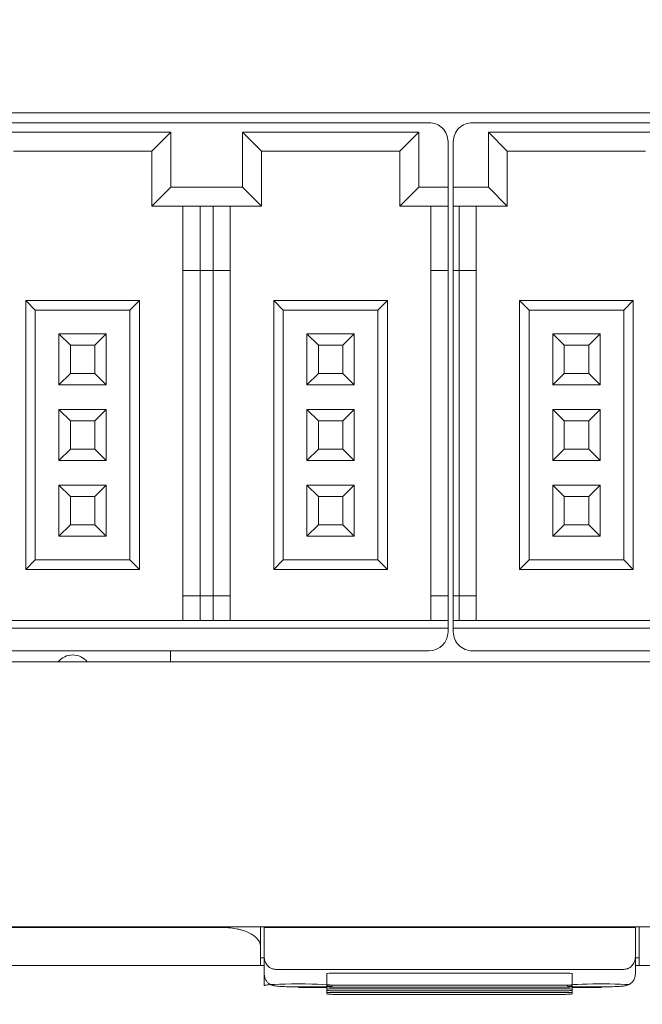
# Model space of a CAD drawing. Header units: millimetres. Extents: x -1114 to 1396, y -630 to 631.
# Tile 184 of 256: x -934 to -917, y 123 to 149. Entities that reach past the tile are written whole.
import ezdxf

# ---------------------------------------------------------------- set-up
doc = ezdxf.new("R2010")
doc.units = ezdxf.units.MM
doc.header["$MEASUREMENT"] = 0

msp = doc.modelspace()

# ---------------------------------------------------------------- linework, layer by layer
at = {"lineweight": 18}
for points, knots in [([(1038.9843, -629.7647), (1038.9843, -629.7647), (-1111.4882, -629.7647), (-1111.4882, -629.7647), (-1111.4882, -629.7647), (-1111.4882, -629.7647), (-1111.4882, 630.7883), (-1111.4882, 630.7883), (-1111.4882, 630.7883), (-1111.4882, 630.7883), (1038.9843, 630.7883), (1038.9843, 630.7883)], [0, 0, 0, 0, 0.3333333, 0.3333333, 0.3333333, 0.3333333, 0.6666667, 0.6666667, 0.6666667, 0.6666667, 1, 1, 1, 1]), ([(-922.4332, 145.8176), (-922.4332, 145.9502), (-922.4859, 146.0774), (-922.5796, 146.1712), (-922.5796, 146.1712), (-922.6734, 146.2649), (-922.8006, 146.3176), (-922.9332, 146.3176)], [0, 0, 0, 0, 0.5, 0.5, 0.5, 0.5, 1, 1, 1, 1]), ([(-921.7932, 146.3176), (-921.9258, 146.3176), (-922.053, 146.2649), (-922.1467, 146.1712), (-922.1467, 146.1712), (-922.2405, 146.0774), (-922.2932, 145.9502), (-922.2932, 145.8176)], [0, 0, 0, 0, 0.5, 0.5, 0.5, 0.5, 1, 1, 1, 1]), ([(-922.2932, 132.8676), (-922.2932, 132.735), (-922.2405, 132.6078), (-922.1467, 132.5141), (-922.1467, 132.5141), (-922.053, 132.4203), (-921.9258, 132.3676), (-921.7932, 132.3676)], [0, 0, 0, 0, 0.5, 0.5, 0.5, 0.5, 1, 1, 1, 1]), ([(-931.9606, 132.0791), (-932.0556, 132.1925), (-932.196, 132.258), (-932.3439, 132.258), (-932.3439, 132.258), (-932.4919, 132.258), (-932.6323, 132.1925), (-932.7273, 132.079)], [0, 0, 0, 0, 0.5, 0.5, 0.5, 0.5, 1, 1, 1, 1]), ([(-928.3861, 125.058), (-931.5812, 125.058), (-934.778, 125.058), (-937.9771, 125.058), (-937.9771, 125.058), (-938.377, 125.058), (-938.7769, 125.058), (-939.1769, 125.058), (-939.1769, 125.058), (-939.5768, 125.058), (-939.9777, 125.058), (-940.3749, 125.058), (-940.3749, 125.058), (-940.7722, 125.058), (-941.1654, 125.058), (-941.5487, 125.058), (-941.5487, 125.058), (-941.9321, 125.058), (-942.304, 125.058), (-942.6645, 125.058), (-942.6645, 125.058), (-943.3855, 125.058), (-944.0694, 125.058), (-944.7744, 125.058), (-944.7744, 125.058), (-945.4793, 125.058), (-946.1976, 125.058), (-946.904, 125.058)], [0, 0, 0, 0, 0.1428571, 0.1428571, 0.1428571, 0.1428571, 0.2857143, 0.2857143, 0.2857143, 0.2857143, 0.4285714, 0.4285714, 0.4285714, 0.4285714, 0.5714286, 0.5714286, 0.5714286, 0.5714286, 0.7142857, 0.7142857, 0.7142857, 0.7142857, 0.8571429, 0.8571429, 0.8571429, 0.8571429, 1, 1, 1, 1]), ([(-927.3861, 124.558), (-927.3861, 124.5893), (-927.392, 124.6201), (-927.4034, 124.6506), (-927.4034, 124.6506), (-927.4092, 124.6658), (-927.4163, 124.6809), (-927.4249, 124.6959), (-927.4249, 124.6959), (-927.4335, 124.7109), (-927.4436, 124.7258), (-927.4552, 124.7406), (-927.4552, 124.7406), (-927.4783, 124.7701), (-927.5069, 124.7983), (-927.5408, 124.8251), (-927.5408, 124.8251), (-927.5577, 124.8385), (-927.576, 124.8516), (-927.5957, 124.8643), (-927.5957, 124.8643), (-927.6154, 124.877), (-927.6366, 124.8894), (-927.6592, 124.9013), (-927.6592, 124.9013), (-927.7044, 124.9253), (-927.7539, 124.9468), (-927.8079, 124.9659), (-927.8079, 124.9659), (-927.8349, 124.9755), (-927.863, 124.9844), (-927.8922, 124.9928), (-927.8922, 124.9928), (-927.9069, 124.9969), (-927.9218, 125.0009), (-927.937, 125.0047), (-927.937, 125.0047), (-927.9523, 125.0086), (-927.9678, 125.0122), (-927.9835, 125.0157), (-927.9835, 125.0157), (-928.0461, 125.0294), (-928.111, 125.0399), (-928.1784, 125.0471), (-928.1784, 125.0471), (-928.212, 125.0507), (-928.2463, 125.0534), (-928.2811, 125.0552), (-928.2811, 125.0552), (-928.316, 125.0571), (-928.351, 125.058), (-928.3861, 125.058)], [0, 0, 0, 0, 0.0769231, 0.0769231, 0.0769231, 0.0769231, 0.1538462, 0.1538462, 0.1538462, 0.1538462, 0.2307692, 0.2307692, 0.2307692, 0.2307692, 0.3076923, 0.3076923, 0.3076923, 0.3076923, 0.3846154, 0.3846154, 0.3846154, 0.3846154, 0.4615385, 0.4615385, 0.4615385, 0.4615385, 0.5384615, 0.5384615, 0.5384615, 0.5384615, 0.6153846, 0.6153846, 0.6153846, 0.6153846, 0.6923077, 0.6923077, 0.6923077, 0.6923077, 0.7692308, 0.7692308, 0.7692308, 0.7692308, 0.8461538, 0.8461538, 0.8461538, 0.8461538, 0.9230769, 0.9230769, 0.9230769, 0.9230769, 1, 1, 1, 1]), ([(-927.3861, 124.5442), (-927.3861, 124.5494), (-927.3861, 124.5546), (-927.3861, 124.5598), (-927.3861, 124.5598), (-927.3861, 124.5895), (-927.3861, 124.6199), (-927.3861, 124.6509), (-927.3861, 124.6509), (-927.3861, 124.6819), (-927.3861, 124.7135), (-927.3861, 124.7455), (-927.3861, 124.7455), (-927.3861, 124.7775), (-927.3861, 124.8099), (-927.3861, 124.8425), (-927.3861, 124.8425), (-927.3861, 124.9078), (-927.3861, 124.9741), (-927.3861, 125.0411), (-927.3861, 125.0411), (-927.3861, 125.0508), (-927.3861, 125.0605), (-927.3861, 125.0702)], [0, 0, 0, 0, 0.1666667, 0.1666667, 0.1666667, 0.1666667, 0.3333333, 0.3333333, 0.3333333, 0.3333333, 0.5, 0.5, 0.5, 0.5, 0.6666667, 0.6666667, 0.6666667, 0.6666667, 0.8333333, 0.8333333, 0.8333333, 0.8333333, 1, 1, 1, 1]), ([(-917.3861, 125.0879), (-917.3861, 125.0719), (-917.3861, 125.056), (-917.3861, 125.0402), (-917.3861, 125.0402), (-917.3861, 124.9731), (-917.3861, 124.9067), (-917.3861, 124.8415), (-917.3861, 124.8415), (-917.3861, 124.8089), (-917.3861, 124.7765), (-917.3861, 124.7446), (-917.3861, 124.7446), (-917.3861, 124.7126), (-917.3861, 124.681), (-917.3861, 124.6501), (-917.3861, 124.6501), (-917.3861, 124.6191), (-917.3861, 124.5887), (-917.3861, 124.5591), (-917.3861, 124.5591), (-917.3861, 124.5384), (-917.3861, 124.518), (-917.3861, 124.4982)], [0, 0, 0, 0, 0.1666667, 0.1666667, 0.1666667, 0.1666667, 0.3333333, 0.3333333, 0.3333333, 0.3333333, 0.5, 0.5, 0.5, 0.5, 0.6666667, 0.6666667, 0.6666667, 0.6666667, 0.8333333, 0.8333333, 0.8333333, 0.8333333, 1, 1, 1, 1]), ([(-927.2861, 124.2833), (-927.2855, 124.2662), (-927.2849, 124.2491), (-927.2827, 124.232), (-927.2827, 124.232), (-927.2806, 124.2157), (-927.2771, 124.1994), (-927.2724, 124.1832), (-927.2724, 124.1832), (-927.2679, 124.1676), (-927.2623, 124.152), (-927.2553, 124.1367), (-927.2553, 124.1367), (-927.2486, 124.1218), (-927.2406, 124.1071), (-927.2313, 124.0926), (-927.2313, 124.0926), (-927.2114, 124.0614), (-927.1853, 124.0308), (-927.1472, 124.0041), (-927.1472, 124.0041), (-927.1371, 123.997), (-927.1261, 123.9902), (-927.1141, 123.9839), (-927.1141, 123.9839), (-927.1033, 123.9783), (-927.0915, 123.9731), (-927.0788, 123.9685), (-927.0788, 123.9685), (-927.0648, 123.9634), (-927.0495, 123.959), (-927.0331, 123.9564), (-927.0331, 123.9564), (-927.018, 123.954), (-927.0021, 123.9532), (-926.9861, 123.9523)], [0, 0, 0, 0, 0.1111111, 0.1111111, 0.1111111, 0.1111111, 0.2222222, 0.2222222, 0.2222222, 0.2222222, 0.3333333, 0.3333333, 0.3333333, 0.3333333, 0.4444444, 0.4444444, 0.4444444, 0.4444444, 0.5555556, 0.5555556, 0.5555556, 0.5555556, 0.6666667, 0.6666667, 0.6666667, 0.6666667, 0.7777778, 0.7777778, 0.7777778, 0.7777778, 0.8888889, 0.8888889, 0.8888889, 0.8888889, 1, 1, 1, 1]), ([(-917.7861, 123.9523), (-917.7693, 123.9523), (-917.753, 123.9539), (-917.7373, 123.9567), (-917.7373, 123.9567), (-917.7216, 123.9596), (-917.7071, 123.9636), (-917.6937, 123.9684), (-917.6937, 123.9684), (-917.6869, 123.9708), (-917.6804, 123.9735), (-917.6743, 123.9762), (-917.6743, 123.9762), (-917.6681, 123.9789), (-917.6622, 123.9818), (-917.6566, 123.9848), (-917.6566, 123.9848), (-917.6453, 123.9907), (-917.635, 123.9971), (-917.6255, 124.0038), (-917.6255, 124.0038), (-917.6159, 124.0105), (-917.6071, 124.0175), (-917.5991, 124.0246), (-917.5991, 124.0246), (-917.591, 124.0317), (-917.5836, 124.0389), (-917.5768, 124.0463), (-917.5768, 124.0463), (-917.5631, 124.061), (-917.5515, 124.0762), (-917.5415, 124.0918), (-917.5415, 124.0918), (-917.5314, 124.1074), (-917.5232, 124.1231), (-917.5162, 124.1389), (-917.5162, 124.1389), (-917.5093, 124.1547), (-917.5037, 124.1706), (-917.4992, 124.1865), (-917.4992, 124.1865), (-917.4904, 124.2185), (-917.4861, 124.2508), (-917.4861, 124.2833)], [0, 0, 0, 0, 0.0909091, 0.0909091, 0.0909091, 0.0909091, 0.1818182, 0.1818182, 0.1818182, 0.1818182, 0.2727273, 0.2727273, 0.2727273, 0.2727273, 0.3636364, 0.3636364, 0.3636364, 0.3636364, 0.4545455, 0.4545455, 0.4545455, 0.4545455, 0.5454545, 0.5454545, 0.5454545, 0.5454545, 0.6363636, 0.6363636, 0.6363636, 0.6363636, 0.7272727, 0.7272727, 0.7272727, 0.7272727, 0.8181818, 0.8181818, 0.8181818, 0.8181818, 0.9090909, 0.9090909, 0.9090909, 0.9090909, 1, 1, 1, 1]), ([(-927.3861, 124.058), (-927.4992, 124.058), (-927.6122, 124.058), (-927.7252, 124.058), (-927.7252, 124.058), (-931.6332, 124.058), (-935.5385, 124.058), (-939.4403, 124.058), (-939.4403, 124.058), (-940.3256, 124.058), (-941.2108, 124.058), (-942.1609, 124.058), (-942.1609, 124.058), (-943.111, 124.058), (-944.126, 124.058), (-945.1211, 124.058), (-945.1211, 124.058), (-946.1162, 124.058), (-947.0914, 124.058), (-948.08, 124.058)], [0, 0, 0, 0, 0.2, 0.2, 0.2, 0.2, 0.4, 0.4, 0.4, 0.4, 0.6, 0.6, 0.6, 0.6, 0.8, 0.8, 0.8, 0.8, 1, 1, 1, 1]), ([(-927.2861, 123.8205), (-927.2856, 123.7793), (-927.2781, 123.7411), (-927.2632, 123.7052), (-927.2632, 123.7052), (-927.252, 123.6781), (-927.2366, 123.6523), (-927.218, 123.6295), (-927.218, 123.6295), (-927.2022, 123.6101), (-927.1842, 123.593), (-927.1648, 123.5784), (-927.1648, 123.5784), (-927.1479, 123.5658), (-927.13, 123.5551), (-927.1125, 123.5467), (-927.1125, 123.5467), (-927.0975, 123.5395), (-927.0829, 123.5339), (-927.0697, 123.5297), (-927.0697, 123.5297), (-927.0569, 123.5256), (-927.0455, 123.5227), (-927.035, 123.5204), (-927.035, 123.5204), (-927.0189, 123.5168), (-927.005, 123.5146), (-926.9906, 123.5125), (-926.9906, 123.5125), (-926.9488, 123.5067), (-926.9032, 123.503), (-926.8463, 123.4998), (-926.8463, 123.4998), (-926.7905, 123.4967), (-926.724, 123.4941), (-926.651, 123.4922), (-926.651, 123.4922), (-926.5812, 123.4905), (-926.5056, 123.4895), (-926.4297, 123.4892), (-926.4297, 123.4892), (-926.4152, 123.4891), (-926.4007, 123.4891), (-926.3861, 123.4891)], [0, 0, 0, 0, 0.0909091, 0.0909091, 0.0909091, 0.0909091, 0.1818182, 0.1818182, 0.1818182, 0.1818182, 0.2727273, 0.2727273, 0.2727273, 0.2727273, 0.3636364, 0.3636364, 0.3636364, 0.3636364, 0.4545455, 0.4545455, 0.4545455, 0.4545455, 0.5454545, 0.5454545, 0.5454545, 0.5454545, 0.6363636, 0.6363636, 0.6363636, 0.6363636, 0.7272727, 0.7272727, 0.7272727, 0.7272727, 0.8181818, 0.8181818, 0.8181818, 0.8181818, 0.9090909, 0.9090909, 0.9090909, 0.9090909, 1, 1, 1, 1]), ([(-925.4323, 123.8515), (-925.4853, 123.8515), (-925.5362, 123.8503), (-925.5737, 123.8484), (-925.5737, 123.8484), (-925.6112, 123.8464), (-925.6323, 123.8438), (-925.6323, 123.841)], [0, 0, 0, 0, 0.5, 0.5, 0.5, 0.5, 1, 1, 1, 1]), ([(-919.1575, 123.841), (-919.1575, 123.8438), (-919.1786, 123.8464), (-919.2161, 123.8484), (-919.2161, 123.8484), (-919.2536, 123.8504), (-919.3045, 123.8515), (-919.3575, 123.8515)], [0, 0, 0, 0, 0.5, 0.5, 0.5, 0.5, 1, 1, 1, 1]), ([(-918.3861, 123.4891), (-918.3407, 123.4891), (-918.2966, 123.4894), (-918.2532, 123.4899), (-918.2532, 123.4899), (-918.177, 123.4907), (-918.1028, 123.4924), (-918.0365, 123.4948), (-918.0365, 123.4948), (-917.9675, 123.4973), (-917.9071, 123.5008), (-917.859, 123.5044), (-917.859, 123.5044), (-917.8186, 123.5074), (-917.7869, 123.5105), (-917.7481, 123.5181), (-917.7481, 123.5181), (-917.7316, 123.5214), (-917.7138, 123.5254), (-917.6924, 123.5331), (-917.6924, 123.5331), (-917.6749, 123.5394), (-917.655, 123.5482), (-917.6357, 123.5596), (-917.6357, 123.5596), (-917.6126, 123.5732), (-917.5903, 123.5906), (-917.5708, 123.6108), (-917.5708, 123.6108), (-917.5484, 123.6341), (-917.5294, 123.6613), (-917.5154, 123.6909), (-917.5154, 123.6909), (-917.4999, 123.7235), (-917.4903, 123.7591), (-917.4872, 123.7948), (-917.4872, 123.7948), (-917.4865, 123.8034), (-917.4861, 123.8119), (-917.4861, 123.8205)], [0, 0, 0, 0, 0.1, 0.1, 0.1, 0.1, 0.2, 0.2, 0.2, 0.2, 0.3, 0.3, 0.3, 0.3, 0.4, 0.4, 0.4, 0.4, 0.5, 0.5, 0.5, 0.5, 0.6, 0.6, 0.6, 0.6, 0.7, 0.7, 0.7, 0.7, 0.8, 0.8, 0.8, 0.8, 0.9, 0.9, 0.9, 0.9, 1, 1, 1, 1]), ([(-926.3831, 123.4738), (-925.8871, 123.4739), (-925.486, 123.495), (-925.4861, 123.5209), (-925.4861, 123.5209), (-925.4862, 123.5469), (-925.8875, 123.568), (-926.3834, 123.568), (-926.3834, 123.568), (-926.8794, 123.5681), (-927.2831, 123.5472), (-927.2861, 123.5212)], [0, 0, 0, 0, 0.3333333, 0.3333333, 0.3333333, 0.3333333, 0.6666667, 0.6666667, 0.6666667, 0.6666667, 1, 1, 1, 1]), ([(-917.6599, 123.5488), (-917.9108, 123.5667), (-918.3674, 123.573), (-918.755, 123.5639), (-918.755, 123.5639), (-919.1426, 123.5548), (-919.3556, 123.5327), (-919.2658, 123.511), (-919.2658, 123.511), (-919.1761, 123.4892), (-918.808, 123.4737), (-918.3831, 123.4738)], [0, 0, 0, 0, 0.3333333, 0.3333333, 0.3333333, 0.3333333, 0.6666667, 0.6666667, 0.6666667, 0.6666667, 1, 1, 1, 1]), ([(-925.4323, 123.5333), (-925.4853, 123.5333), (-925.5362, 123.5322), (-925.5737, 123.5302), (-925.5737, 123.5302), (-925.6112, 123.5283), (-925.6323, 123.5256), (-925.6323, 123.5228)], [0, 0, 0, 0, 0.5, 0.5, 0.5, 0.5, 1, 1, 1, 1]), ([(-925.6323, 123.4914), (-925.6323, 123.4887), (-925.6112, 123.486), (-925.5737, 123.484), (-925.5737, 123.484), (-925.5362, 123.4821), (-925.4853, 123.481), (-925.4323, 123.481)], [0, 0, 0, 0, 0.5, 0.5, 0.5, 0.5, 1, 1, 1, 1]), ([(-925.4323, 123.4386), (-925.4853, 123.4386), (-925.5362, 123.4375), (-925.5737, 123.4355), (-925.5737, 123.4355), (-925.6112, 123.4336), (-925.6323, 123.4309), (-925.6323, 123.4281)], [0, 0, 0, 0, 0.5, 0.5, 0.5, 0.5, 1, 1, 1, 1]), ([(-925.6323, 123.3967), (-925.6323, 123.394), (-925.6112, 123.3913), (-925.5737, 123.3893), (-925.5737, 123.3893), (-925.5362, 123.3874), (-925.4853, 123.3863), (-925.4323, 123.3863)], [0, 0, 0, 0, 0.5, 0.5, 0.5, 0.5, 1, 1, 1, 1]), ([(-925.4323, 123.3439), (-925.4853, 123.3439), (-925.5362, 123.3428), (-925.5737, 123.3408), (-925.5737, 123.3408), (-925.6112, 123.3389), (-925.6323, 123.3362), (-925.6323, 123.3334)], [0, 0, 0, 0, 0.5, 0.5, 0.5, 0.5, 1, 1, 1, 1]), ([(-925.6323, 123.302), (-925.6323, 123.2993), (-925.6112, 123.2966), (-925.5737, 123.2946), (-925.5737, 123.2946), (-925.5362, 123.2927), (-925.4853, 123.2916), (-925.4323, 123.2916)], [0, 0, 0, 0, 0.5, 0.5, 0.5, 0.5, 1, 1, 1, 1]), ([(-919.1575, 123.5228), (-919.1575, 123.5256), (-919.1786, 123.5283), (-919.2161, 123.5302), (-919.2161, 123.5302), (-919.2536, 123.5322), (-919.3045, 123.5333), (-919.3575, 123.5333)], [0, 0, 0, 0, 0.5, 0.5, 0.5, 0.5, 1, 1, 1, 1]), ([(-919.3575, 123.481), (-919.3045, 123.481), (-919.2536, 123.4821), (-919.2161, 123.484), (-919.2161, 123.484), (-919.1786, 123.486), (-919.1575, 123.4887), (-919.1575, 123.4914)], [0, 0, 0, 0, 0.5, 0.5, 0.5, 0.5, 1, 1, 1, 1]), ([(-919.1575, 123.4281), (-919.1575, 123.4309), (-919.1786, 123.4336), (-919.2161, 123.4355), (-919.2161, 123.4355), (-919.2536, 123.4375), (-919.3045, 123.4386), (-919.3575, 123.4386)], [0, 0, 0, 0, 0.5, 0.5, 0.5, 0.5, 1, 1, 1, 1]), ([(-919.3575, 123.3863), (-919.3045, 123.3863), (-919.2536, 123.3874), (-919.2161, 123.3893), (-919.2161, 123.3893), (-919.1786, 123.3913), (-919.1575, 123.394), (-919.1575, 123.3967)], [0, 0, 0, 0, 0.5, 0.5, 0.5, 0.5, 1, 1, 1, 1]), ([(-919.1575, 123.3334), (-919.1575, 123.3362), (-919.1786, 123.3389), (-919.2161, 123.3408), (-919.2161, 123.3408), (-919.2536, 123.3428), (-919.3045, 123.3439), (-919.3575, 123.3439)], [0, 0, 0, 0, 0.5, 0.5, 0.5, 0.5, 1, 1, 1, 1]), ([(-919.3575, 123.2916), (-919.3045, 123.2916), (-919.2536, 123.2927), (-919.2161, 123.2946), (-919.2161, 123.2946), (-919.1786, 123.2966), (-919.1575, 123.2993), (-919.1575, 123.302)], [0, 0, 0, 0, 0.5, 0.5, 0.5, 0.5, 1, 1, 1, 1])]:
    msp.add_open_spline(points, degree=3, knots=knots, dxfattribs=at)
for points in [[(-947.5837, 146.579), (-947.5837, 146.579), (-897.1837, 146.579), (-897.1837, 146.579)], [(-947.9332, 146.3176), (-947.9332, 146.3176), (-922.9332, 146.3176), (-922.9332, 146.3176)], [(-921.7932, 146.3176), (-921.7932, 146.3176), (-909.2932, 146.3176), (-909.2932, 146.3176)], [(-934.4082, 146.0676), (-934.4082, 146.0676), (-929.7582, 146.0676), (-929.7582, 146.0676)], [(-929.7582, 146.0676), (-929.7582, 146.0676), (-930.2582, 145.5676), (-930.2582, 145.5676)], [(-929.7582, 146.0676), (-929.7582, 146.0676), (-929.7582, 144.6176), (-929.7582, 144.6176)], [(-927.8582, 146.0676), (-927.8582, 146.0676), (-927.3582, 145.5676), (-927.3582, 145.5676)], [(-927.8582, 144.6176), (-927.8582, 144.6176), (-927.8582, 146.0676), (-927.8582, 146.0676)], [(-927.8582, 146.0676), (-927.8582, 146.0676), (-923.2082, 146.0676), (-923.2082, 146.0676)], [(-923.2082, 146.0676), (-923.2082, 146.0676), (-923.7082, 145.5676), (-923.7082, 145.5676)], [(-923.2082, 146.0676), (-923.2082, 146.0676), (-923.2082, 144.6176), (-923.2082, 144.6176)], [(-921.3682, 146.0676), (-921.3682, 146.0676), (-920.8682, 145.5676), (-920.8682, 145.5676)], [(-921.3682, 146.0676), (-921.3682, 146.0676), (-921.3682, 144.6176), (-921.3682, 144.6176)], [(-916.7182, 146.0676), (-916.7182, 146.0676), (-921.3682, 146.0676), (-921.3682, 146.0676)], [(-922.4332, 145.8176), (-922.4332, 145.8176), (-922.4332, 144.6176), (-922.4332, 144.6176)], [(-922.2932, 144.6176), (-922.2932, 144.6176), (-922.2932, 145.8176), (-922.2932, 145.8176)], [(-933.9082, 145.5676), (-933.9082, 145.5676), (-930.2582, 145.5676), (-930.2582, 145.5676)], [(-930.2582, 145.5676), (-930.2582, 145.5676), (-930.2582, 144.1176), (-930.2582, 144.1176)], [(-927.3582, 145.5676), (-927.3582, 145.5676), (-923.7082, 145.5676), (-923.7082, 145.5676)], [(-927.3582, 144.1176), (-927.3582, 144.1176), (-927.3582, 145.5676), (-927.3582, 145.5676)], [(-923.7082, 145.5676), (-923.7082, 145.5676), (-923.7082, 144.1176), (-923.7082, 144.1176)], [(-920.8682, 145.5676), (-920.8682, 145.5676), (-917.2182, 145.5676), (-917.2182, 145.5676)], [(-920.8682, 144.1176), (-920.8682, 144.1176), (-920.8682, 145.5676), (-920.8682, 145.5676)], [(-929.7582, 144.6176), (-929.7582, 144.6176), (-930.2582, 144.1176), (-930.2582, 144.1176)], [(-929.7582, 144.6176), (-929.7582, 144.6176), (-927.8582, 144.6176), (-927.8582, 144.6176)], [(-927.8582, 144.6176), (-927.8582, 144.6176), (-927.3582, 144.1176), (-927.3582, 144.1176)], [(-923.2082, 144.6176), (-923.2082, 144.6176), (-923.7082, 144.1176), (-923.7082, 144.1176)], [(-922.4332, 144.6176), (-922.4332, 144.6176), (-923.2082, 144.6176), (-923.2082, 144.6176)], [(-922.4332, 144.6176), (-922.4332, 144.6176), (-922.4332, 144.1176), (-922.4332, 144.1176)], [(-922.2932, 144.1176), (-922.2932, 144.1176), (-922.2932, 144.6176), (-922.2932, 144.6176)], [(-921.3682, 144.6176), (-921.3682, 144.6176), (-922.2932, 144.6176), (-922.2932, 144.6176)], [(-921.3682, 144.6176), (-921.3682, 144.6176), (-920.8682, 144.1176), (-920.8682, 144.1176)], [(-930.2582, 144.1176), (-930.2582, 144.1176), (-927.3582, 144.1176), (-927.3582, 144.1176)], [(-929.4332, 144.1176), (-929.4332, 144.1176), (-929.4332, 142.4176), (-929.4332, 142.4176)], [(-928.9832, 142.4176), (-928.9832, 142.4176), (-928.9832, 144.1176), (-928.9832, 144.1176)], [(-928.6332, 144.1176), (-928.6332, 144.1176), (-928.6332, 142.4176), (-928.6332, 142.4176)], [(-928.1832, 142.4176), (-928.1832, 142.4176), (-928.1832, 144.1176), (-928.1832, 144.1176)], [(-923.7082, 144.1176), (-923.7082, 144.1176), (-922.4332, 144.1176), (-922.4332, 144.1176)], [(-922.8832, 144.1176), (-922.8832, 144.1176), (-922.8832, 142.4176), (-922.8832, 142.4176)], [(-922.4332, 144.1176), (-922.4332, 144.1176), (-922.4332, 142.4176), (-922.4332, 142.4176)], [(-922.2932, 142.4176), (-922.2932, 142.4176), (-922.2932, 144.1176), (-922.2932, 144.1176)], [(-922.2932, 144.1176), (-922.2932, 144.1176), (-920.8682, 144.1176), (-920.8682, 144.1176)], [(-922.1432, 142.4176), (-922.1432, 142.4176), (-922.1432, 144.1176), (-922.1432, 144.1176)], [(-921.6932, 142.4176), (-921.6932, 142.4176), (-921.6932, 144.1176), (-921.6932, 144.1176)], [(-929.4332, 142.4176), (-929.4332, 142.4176), (-929.4332, 133.8176), (-929.4332, 133.8176)], [(-929.4332, 142.4176), (-929.4332, 142.4176), (-928.9832, 142.4176), (-928.9832, 142.4176)], [(-928.9832, 133.8176), (-928.9832, 133.8176), (-928.9832, 142.4176), (-928.9832, 142.4176)], [(-928.9832, 142.4176), (-928.9832, 142.4176), (-928.6332, 142.4176), (-928.6332, 142.4176)], [(-928.6332, 142.4176), (-928.6332, 142.4176), (-928.6332, 133.8176), (-928.6332, 133.8176)], [(-928.6332, 142.4176), (-928.6332, 142.4176), (-928.1832, 142.4176), (-928.1832, 142.4176)], [(-928.1832, 133.8176), (-928.1832, 133.8176), (-928.1832, 142.4176), (-928.1832, 142.4176)], [(-922.8832, 142.4176), (-922.8832, 142.4176), (-922.8832, 133.8176), (-922.8832, 133.8176)], [(-922.8832, 142.4176), (-922.8832, 142.4176), (-922.4332, 142.4176), (-922.4332, 142.4176)], [(-922.4332, 142.4176), (-922.4332, 142.4176), (-922.4332, 133.8176), (-922.4332, 133.8176)], [(-922.2932, 133.8176), (-922.2932, 133.8176), (-922.2932, 142.4176), (-922.2932, 142.4176)], [(-922.2932, 142.4176), (-922.2932, 142.4176), (-922.1432, 142.4176), (-922.1432, 142.4176)], [(-922.1432, 133.8176), (-922.1432, 133.8176), (-922.1432, 142.4176), (-922.1432, 142.4176)], [(-922.1432, 142.4176), (-922.1432, 142.4176), (-921.6932, 142.4176), (-921.6932, 142.4176)], [(-921.6932, 133.8176), (-921.6932, 133.8176), (-921.6932, 142.4176), (-921.6932, 142.4176)], [(-933.5832, 141.6176), (-933.5832, 141.6176), (-933.5832, 134.5176), (-933.5832, 134.5176)], [(-930.5832, 141.6176), (-930.5832, 141.6176), (-933.5832, 141.6176), (-933.5832, 141.6176)], [(-933.5832, 141.6176), (-933.5832, 141.6176), (-933.3332, 141.3676), (-933.3332, 141.3676)], [(-930.5832, 141.6176), (-930.5832, 141.6176), (-930.8332, 141.3676), (-930.8332, 141.3676)], [(-930.5832, 134.5176), (-930.5832, 134.5176), (-930.5832, 141.6176), (-930.5832, 141.6176)], [(-927.0332, 141.6176), (-927.0332, 141.6176), (-927.0332, 134.5176), (-927.0332, 134.5176)], [(-924.0332, 141.6176), (-924.0332, 141.6176), (-927.0332, 141.6176), (-927.0332, 141.6176)], [(-927.0332, 141.6176), (-927.0332, 141.6176), (-926.7832, 141.3676), (-926.7832, 141.3676)], [(-924.0332, 141.6176), (-924.0332, 141.6176), (-924.2832, 141.3676), (-924.2832, 141.3676)], [(-924.0332, 134.5176), (-924.0332, 134.5176), (-924.0332, 141.6176), (-924.0332, 141.6176)], [(-920.5432, 141.6176), (-920.5432, 141.6176), (-920.5432, 134.5176), (-920.5432, 134.5176)], [(-917.5432, 141.6176), (-917.5432, 141.6176), (-920.5432, 141.6176), (-920.5432, 141.6176)], [(-920.5432, 141.6176), (-920.5432, 141.6176), (-920.2932, 141.3676), (-920.2932, 141.3676)], [(-917.5432, 141.6176), (-917.5432, 141.6176), (-917.7932, 141.3676), (-917.7932, 141.3676)], [(-917.5432, 134.5176), (-917.5432, 134.5176), (-917.5432, 141.6176), (-917.5432, 141.6176)], [(-933.3332, 134.7676), (-933.3332, 134.7676), (-933.3332, 141.3676), (-933.3332, 141.3676)], [(-933.3332, 141.3676), (-933.3332, 141.3676), (-930.8332, 141.3676), (-930.8332, 141.3676)], [(-930.8332, 141.3676), (-930.8332, 141.3676), (-930.8332, 134.7676), (-930.8332, 134.7676)], [(-926.7832, 134.7676), (-926.7832, 134.7676), (-926.7832, 141.3676), (-926.7832, 141.3676)], [(-926.7832, 141.3676), (-926.7832, 141.3676), (-924.2832, 141.3676), (-924.2832, 141.3676)], [(-924.2832, 141.3676), (-924.2832, 141.3676), (-924.2832, 134.7676), (-924.2832, 134.7676)], [(-920.2932, 141.3676), (-920.2932, 141.3676), (-917.7932, 141.3676), (-917.7932, 141.3676)], [(-920.2932, 134.7676), (-920.2932, 134.7676), (-920.2932, 141.3676), (-920.2932, 141.3676)], [(-917.7932, 141.3676), (-917.7932, 141.3676), (-917.7932, 134.7676), (-917.7932, 134.7676)], [(-932.7082, 140.7426), (-932.7082, 140.7426), (-932.7082, 139.3926), (-932.7082, 139.3926)], [(-931.4582, 140.7426), (-931.4582, 140.7426), (-932.7082, 140.7426), (-932.7082, 140.7426)], [(-932.4082, 140.4426), (-932.4082, 140.4426), (-932.7082, 140.7426), (-932.7082, 140.7426)], [(-931.7582, 140.4426), (-931.7582, 140.4426), (-931.4582, 140.7426), (-931.4582, 140.7426)], [(-931.4582, 139.3926), (-931.4582, 139.3926), (-931.4582, 140.7426), (-931.4582, 140.7426)], [(-926.1582, 140.7426), (-926.1582, 140.7426), (-926.1582, 139.3926), (-926.1582, 139.3926)], [(-925.8582, 140.4426), (-925.8582, 140.4426), (-926.1582, 140.7426), (-926.1582, 140.7426)], [(-924.9082, 140.7426), (-924.9082, 140.7426), (-926.1582, 140.7426), (-926.1582, 140.7426)], [(-925.2082, 140.4426), (-925.2082, 140.4426), (-924.9082, 140.7426), (-924.9082, 140.7426)], [(-924.9082, 139.3926), (-924.9082, 139.3926), (-924.9082, 140.7426), (-924.9082, 140.7426)], [(-919.3682, 140.4426), (-919.3682, 140.4426), (-919.6682, 140.7426), (-919.6682, 140.7426)], [(-919.6682, 140.7426), (-919.6682, 140.7426), (-919.6682, 139.3926), (-919.6682, 139.3926)], [(-918.4182, 140.7426), (-918.4182, 140.7426), (-919.6682, 140.7426), (-919.6682, 140.7426)], [(-918.7182, 140.4426), (-918.7182, 140.4426), (-918.4182, 140.7426), (-918.4182, 140.7426)], [(-918.4182, 139.3926), (-918.4182, 139.3926), (-918.4182, 140.7426), (-918.4182, 140.7426)], [(-932.4082, 139.6926), (-932.4082, 139.6926), (-932.4082, 140.4426), (-932.4082, 140.4426)], [(-932.4082, 140.4426), (-932.4082, 140.4426), (-931.7582, 140.4426), (-931.7582, 140.4426)], [(-931.7582, 140.4426), (-931.7582, 140.4426), (-931.7582, 139.6926), (-931.7582, 139.6926)], [(-925.8582, 139.6926), (-925.8582, 139.6926), (-925.8582, 140.4426), (-925.8582, 140.4426)], [(-925.8582, 140.4426), (-925.8582, 140.4426), (-925.2082, 140.4426), (-925.2082, 140.4426)], [(-925.2082, 140.4426), (-925.2082, 140.4426), (-925.2082, 139.6926), (-925.2082, 139.6926)], [(-919.3682, 139.6926), (-919.3682, 139.6926), (-919.3682, 140.4426), (-919.3682, 140.4426)], [(-919.3682, 140.4426), (-919.3682, 140.4426), (-918.7182, 140.4426), (-918.7182, 140.4426)], [(-918.7182, 140.4426), (-918.7182, 140.4426), (-918.7182, 139.6926), (-918.7182, 139.6926)], [(-932.7082, 139.3926), (-932.7082, 139.3926), (-932.4082, 139.6926), (-932.4082, 139.6926)], [(-931.7582, 139.6926), (-931.7582, 139.6926), (-932.4082, 139.6926), (-932.4082, 139.6926)], [(-931.7582, 139.6926), (-931.7582, 139.6926), (-931.4582, 139.3926), (-931.4582, 139.3926)], [(-926.1582, 139.3926), (-926.1582, 139.3926), (-925.8582, 139.6926), (-925.8582, 139.6926)], [(-925.2082, 139.6926), (-925.2082, 139.6926), (-925.8582, 139.6926), (-925.8582, 139.6926)], [(-925.2082, 139.6926), (-925.2082, 139.6926), (-924.9082, 139.3926), (-924.9082, 139.3926)], [(-919.6682, 139.3926), (-919.6682, 139.3926), (-919.3682, 139.6926), (-919.3682, 139.6926)], [(-918.7182, 139.6926), (-918.7182, 139.6926), (-919.3682, 139.6926), (-919.3682, 139.6926)], [(-918.7182, 139.6926), (-918.7182, 139.6926), (-918.4182, 139.3926), (-918.4182, 139.3926)], [(-932.7082, 139.3926), (-932.7082, 139.3926), (-931.4582, 139.3926), (-931.4582, 139.3926)], [(-926.1582, 139.3926), (-926.1582, 139.3926), (-924.9082, 139.3926), (-924.9082, 139.3926)], [(-919.6682, 139.3926), (-919.6682, 139.3926), (-918.4182, 139.3926), (-918.4182, 139.3926)], [(-932.7082, 138.7426), (-932.7082, 138.7426), (-932.7082, 137.3926), (-932.7082, 137.3926)], [(-931.4582, 138.7426), (-931.4582, 138.7426), (-932.7082, 138.7426), (-932.7082, 138.7426)], [(-932.4082, 138.4426), (-932.4082, 138.4426), (-932.7082, 138.7426), (-932.7082, 138.7426)], [(-931.7582, 138.4426), (-931.7582, 138.4426), (-931.4582, 138.7426), (-931.4582, 138.7426)], [(-931.4582, 137.3926), (-931.4582, 137.3926), (-931.4582, 138.7426), (-931.4582, 138.7426)], [(-926.1582, 138.7426), (-926.1582, 138.7426), (-926.1582, 137.3926), (-926.1582, 137.3926)], [(-925.8582, 138.4426), (-925.8582, 138.4426), (-926.1582, 138.7426), (-926.1582, 138.7426)], [(-924.9082, 138.7426), (-924.9082, 138.7426), (-926.1582, 138.7426), (-926.1582, 138.7426)], [(-925.2082, 138.4426), (-925.2082, 138.4426), (-924.9082, 138.7426), (-924.9082, 138.7426)], [(-924.9082, 137.3926), (-924.9082, 137.3926), (-924.9082, 138.7426), (-924.9082, 138.7426)], [(-919.6682, 138.7426), (-919.6682, 138.7426), (-919.6682, 137.3926), (-919.6682, 137.3926)], [(-918.4182, 138.7426), (-918.4182, 138.7426), (-919.6682, 138.7426), (-919.6682, 138.7426)], [(-919.3682, 138.4426), (-919.3682, 138.4426), (-919.6682, 138.7426), (-919.6682, 138.7426)], [(-918.7182, 138.4426), (-918.7182, 138.4426), (-918.4182, 138.7426), (-918.4182, 138.7426)], [(-918.4182, 137.3926), (-918.4182, 137.3926), (-918.4182, 138.7426), (-918.4182, 138.7426)], [(-932.4082, 137.6926), (-932.4082, 137.6926), (-932.4082, 138.4426), (-932.4082, 138.4426)], [(-932.4082, 138.4426), (-932.4082, 138.4426), (-931.7582, 138.4426), (-931.7582, 138.4426)], [(-931.7582, 138.4426), (-931.7582, 138.4426), (-931.7582, 137.6926), (-931.7582, 137.6926)], [(-925.8582, 137.6926), (-925.8582, 137.6926), (-925.8582, 138.4426), (-925.8582, 138.4426)], [(-925.8582, 138.4426), (-925.8582, 138.4426), (-925.2082, 138.4426), (-925.2082, 138.4426)], [(-925.2082, 138.4426), (-925.2082, 138.4426), (-925.2082, 137.6926), (-925.2082, 137.6926)], [(-919.3682, 137.6926), (-919.3682, 137.6926), (-919.3682, 138.4426), (-919.3682, 138.4426)], [(-919.3682, 138.4426), (-919.3682, 138.4426), (-918.7182, 138.4426), (-918.7182, 138.4426)], [(-918.7182, 138.4426), (-918.7182, 138.4426), (-918.7182, 137.6926), (-918.7182, 137.6926)], [(-932.7082, 137.3926), (-932.7082, 137.3926), (-932.4082, 137.6926), (-932.4082, 137.6926)], [(-931.7582, 137.6926), (-931.7582, 137.6926), (-932.4082, 137.6926), (-932.4082, 137.6926)], [(-931.7582, 137.6926), (-931.7582, 137.6926), (-931.4582, 137.3926), (-931.4582, 137.3926)], [(-926.1582, 137.3926), (-926.1582, 137.3926), (-925.8582, 137.6926), (-925.8582, 137.6926)], [(-925.2082, 137.6926), (-925.2082, 137.6926), (-925.8582, 137.6926), (-925.8582, 137.6926)], [(-925.2082, 137.6926), (-925.2082, 137.6926), (-924.9082, 137.3926), (-924.9082, 137.3926)], [(-919.6682, 137.3926), (-919.6682, 137.3926), (-919.3682, 137.6926), (-919.3682, 137.6926)], [(-918.7182, 137.6926), (-918.7182, 137.6926), (-919.3682, 137.6926), (-919.3682, 137.6926)], [(-918.7182, 137.6926), (-918.7182, 137.6926), (-918.4182, 137.3926), (-918.4182, 137.3926)], [(-932.7082, 137.3926), (-932.7082, 137.3926), (-931.4582, 137.3926), (-931.4582, 137.3926)], [(-926.1582, 137.3926), (-926.1582, 137.3926), (-924.9082, 137.3926), (-924.9082, 137.3926)], [(-919.6682, 137.3926), (-919.6682, 137.3926), (-918.4182, 137.3926), (-918.4182, 137.3926)], [(-932.7082, 136.7426), (-932.7082, 136.7426), (-932.7082, 135.3926), (-932.7082, 135.3926)], [(-931.4582, 136.7426), (-931.4582, 136.7426), (-932.7082, 136.7426), (-932.7082, 136.7426)], [(-932.4082, 136.4426), (-932.4082, 136.4426), (-932.7082, 136.7426), (-932.7082, 136.7426)], [(-931.7582, 136.4426), (-931.7582, 136.4426), (-931.4582, 136.7426), (-931.4582, 136.7426)], [(-931.4582, 135.3926), (-931.4582, 135.3926), (-931.4582, 136.7426), (-931.4582, 136.7426)], [(-924.9082, 136.7426), (-924.9082, 136.7426), (-926.1582, 136.7426), (-926.1582, 136.7426)], [(-925.8582, 136.4426), (-925.8582, 136.4426), (-926.1582, 136.7426), (-926.1582, 136.7426)], [(-926.1582, 136.7426), (-926.1582, 136.7426), (-926.1582, 135.3926), (-926.1582, 135.3926)], [(-925.2082, 136.4426), (-925.2082, 136.4426), (-924.9082, 136.7426), (-924.9082, 136.7426)], [(-924.9082, 135.3926), (-924.9082, 135.3926), (-924.9082, 136.7426), (-924.9082, 136.7426)], [(-919.3682, 136.4426), (-919.3682, 136.4426), (-919.6682, 136.7426), (-919.6682, 136.7426)], [(-919.6682, 136.7426), (-919.6682, 136.7426), (-919.6682, 135.3926), (-919.6682, 135.3926)], [(-918.4182, 136.7426), (-918.4182, 136.7426), (-919.6682, 136.7426), (-919.6682, 136.7426)], [(-918.7182, 136.4426), (-918.7182, 136.4426), (-918.4182, 136.7426), (-918.4182, 136.7426)], [(-918.4182, 135.3926), (-918.4182, 135.3926), (-918.4182, 136.7426), (-918.4182, 136.7426)], [(-932.4082, 135.6926), (-932.4082, 135.6926), (-932.4082, 136.4426), (-932.4082, 136.4426)], [(-932.4082, 136.4426), (-932.4082, 136.4426), (-931.7582, 136.4426), (-931.7582, 136.4426)], [(-931.7582, 136.4426), (-931.7582, 136.4426), (-931.7582, 135.6926), (-931.7582, 135.6926)], [(-925.8582, 136.4426), (-925.8582, 136.4426), (-925.2082, 136.4426), (-925.2082, 136.4426)], [(-925.8582, 135.6926), (-925.8582, 135.6926), (-925.8582, 136.4426), (-925.8582, 136.4426)], [(-925.2082, 136.4426), (-925.2082, 136.4426), (-925.2082, 135.6926), (-925.2082, 135.6926)], [(-919.3682, 136.4426), (-919.3682, 136.4426), (-918.7182, 136.4426), (-918.7182, 136.4426)], [(-919.3682, 135.6926), (-919.3682, 135.6926), (-919.3682, 136.4426), (-919.3682, 136.4426)], [(-918.7182, 136.4426), (-918.7182, 136.4426), (-918.7182, 135.6926), (-918.7182, 135.6926)], [(-932.7082, 135.3926), (-932.7082, 135.3926), (-932.4082, 135.6926), (-932.4082, 135.6926)], [(-931.7582, 135.6926), (-931.7582, 135.6926), (-932.4082, 135.6926), (-932.4082, 135.6926)], [(-931.7582, 135.6926), (-931.7582, 135.6926), (-931.4582, 135.3926), (-931.4582, 135.3926)], [(-926.1582, 135.3926), (-926.1582, 135.3926), (-925.8582, 135.6926), (-925.8582, 135.6926)], [(-925.2082, 135.6926), (-925.2082, 135.6926), (-925.8582, 135.6926), (-925.8582, 135.6926)], [(-925.2082, 135.6926), (-925.2082, 135.6926), (-924.9082, 135.3926), (-924.9082, 135.3926)], [(-919.6682, 135.3926), (-919.6682, 135.3926), (-919.3682, 135.6926), (-919.3682, 135.6926)], [(-918.7182, 135.6926), (-918.7182, 135.6926), (-919.3682, 135.6926), (-919.3682, 135.6926)], [(-918.7182, 135.6926), (-918.7182, 135.6926), (-918.4182, 135.3926), (-918.4182, 135.3926)], [(-932.7082, 135.3926), (-932.7082, 135.3926), (-931.4582, 135.3926), (-931.4582, 135.3926)], [(-926.1582, 135.3926), (-926.1582, 135.3926), (-924.9082, 135.3926), (-924.9082, 135.3926)], [(-919.6682, 135.3926), (-919.6682, 135.3926), (-918.4182, 135.3926), (-918.4182, 135.3926)], [(-933.5832, 134.5176), (-933.5832, 134.5176), (-933.3332, 134.7676), (-933.3332, 134.7676)], [(-930.8332, 134.7676), (-930.8332, 134.7676), (-933.3332, 134.7676), (-933.3332, 134.7676)], [(-930.8332, 134.7676), (-930.8332, 134.7676), (-930.5832, 134.5176), (-930.5832, 134.5176)], [(-927.0332, 134.5176), (-927.0332, 134.5176), (-926.7832, 134.7676), (-926.7832, 134.7676)], [(-924.2832, 134.7676), (-924.2832, 134.7676), (-926.7832, 134.7676), (-926.7832, 134.7676)], [(-924.2832, 134.7676), (-924.2832, 134.7676), (-924.0332, 134.5176), (-924.0332, 134.5176)], [(-920.5432, 134.5176), (-920.5432, 134.5176), (-920.2932, 134.7676), (-920.2932, 134.7676)], [(-917.7932, 134.7676), (-917.7932, 134.7676), (-920.2932, 134.7676), (-920.2932, 134.7676)], [(-917.7932, 134.7676), (-917.7932, 134.7676), (-917.5432, 134.5176), (-917.5432, 134.5176)], [(-933.5832, 134.5176), (-933.5832, 134.5176), (-930.5832, 134.5176), (-930.5832, 134.5176)], [(-927.0332, 134.5176), (-927.0332, 134.5176), (-924.0332, 134.5176), (-924.0332, 134.5176)], [(-920.5432, 134.5176), (-920.5432, 134.5176), (-917.5432, 134.5176), (-917.5432, 134.5176)], [(-928.9832, 133.8176), (-928.9832, 133.8176), (-929.4332, 133.8176), (-929.4332, 133.8176)], [(-929.4332, 133.8176), (-929.4332, 133.8176), (-929.4332, 133.1676), (-929.4332, 133.1676)], [(-928.6332, 133.8176), (-928.6332, 133.8176), (-928.9832, 133.8176), (-928.9832, 133.8176)], [(-928.9832, 133.8176), (-928.9832, 133.8176), (-928.9832, 133.1676), (-928.9832, 133.1676)], [(-928.1832, 133.8176), (-928.1832, 133.8176), (-928.6332, 133.8176), (-928.6332, 133.8176)], [(-928.6332, 133.8176), (-928.6332, 133.8176), (-928.6332, 133.1676), (-928.6332, 133.1676)], [(-928.1832, 133.1676), (-928.1832, 133.1676), (-928.1832, 133.8176), (-928.1832, 133.8176)], [(-922.4332, 133.8176), (-922.4332, 133.8176), (-922.8832, 133.8176), (-922.8832, 133.8176)], [(-922.8832, 133.8176), (-922.8832, 133.8176), (-922.8832, 133.1676), (-922.8832, 133.1676)], [(-922.4332, 133.8176), (-922.4332, 133.8176), (-922.4332, 133.1676), (-922.4332, 133.1676)], [(-922.2932, 133.1676), (-922.2932, 133.1676), (-922.2932, 133.8176), (-922.2932, 133.8176)], [(-922.1432, 133.8176), (-922.1432, 133.8176), (-922.2932, 133.8176), (-922.2932, 133.8176)], [(-921.6932, 133.8176), (-921.6932, 133.8176), (-922.1432, 133.8176), (-922.1432, 133.8176)], [(-922.1432, 133.1676), (-922.1432, 133.1676), (-922.1432, 133.8176), (-922.1432, 133.8176)], [(-921.6932, 133.1676), (-921.6932, 133.1676), (-921.6932, 133.8176), (-921.6932, 133.8176)], [(-922.4332, 133.1676), (-922.4332, 133.1676), (-948.4332, 133.1676), (-948.4332, 133.1676)], [(-922.4332, 132.9676), (-922.4332, 132.9676), (-948.4332, 132.9676), (-948.4332, 132.9676)], [(-922.4332, 132.9676), (-922.4332, 132.9676), (-922.4332, 133.1676), (-922.4332, 133.1676)], [(-922.4332, 132.8676), (-922.4332, 132.8676), (-922.4332, 132.9676), (-922.4332, 132.9676)], [(-922.2932, 132.9676), (-922.2932, 132.9676), (-922.2932, 133.1676), (-922.2932, 133.1676)], [(-909.2932, 133.1676), (-909.2932, 133.1676), (-922.2932, 133.1676), (-922.2932, 133.1676)], [(-922.2932, 132.9676), (-922.2932, 132.9676), (-909.2932, 132.9676), (-909.2932, 132.9676)], [(-922.2932, 132.8676), (-922.2932, 132.8676), (-922.2932, 132.9676), (-922.2932, 132.9676)], [(-922.9332, 132.3676), (-922.657, 132.3676), (-922.4332, 132.5915), (-922.4332, 132.8676)], [(-922.9332, 132.3676), (-922.9332, 132.3676), (-947.9332, 132.3676), (-947.9332, 132.3676)], [(-929.7639, 132.079), (-929.7639, 132.079), (-929.7639, 132.3676), (-929.7639, 132.3676)], [(-909.2932, 132.3676), (-909.2932, 132.3676), (-921.7932, 132.3676), (-921.7932, 132.3676)], [(-897.1837, 132.079), (-897.1837, 132.079), (-947.5837, 132.079), (-947.5837, 132.079)], [(-894.2834, 125.0796), (-894.2834, 125.0796), (-950.4889, 125.0796), (-950.4889, 125.0796)], [(-894.2834, 125.0796), (-894.2834, 125.0796), (-950.4889, 125.0796), (-950.4889, 125.0796)], [(-927.3861, 124.5608), (-927.3861, 124.5608), (-927.3861, 125.0796), (-927.3861, 125.0796)], [(-927.3861, 125.0796), (-927.3861, 125.0796), (-927.3861, 124.558), (-927.3861, 124.558)], [(-927.2861, 125.0771), (-927.2861, 125.0771), (-927.2861, 125.0796), (-927.2861, 125.0796)], [(-927.2861, 125.0771), (-927.2861, 125.0771), (-927.2861, 125.0555), (-927.2861, 125.0555)], [(-917.4861, 125.0771), (-917.4861, 125.0771), (-927.2861, 125.0771), (-927.2861, 125.0771)], [(-927.2861, 125.0555), (-927.2861, 124.7981), (-927.2861, 124.5407), (-927.2861, 124.2833)], [(-917.4861, 125.0554), (-920.7528, 125.0555), (-924.0195, 125.0555), (-927.2861, 125.0555)], [(-917.4861, 125.0796), (-917.4861, 125.0796), (-917.4861, 125.0771), (-917.4861, 125.0771)], [(-917.4861, 125.0771), (-917.4861, 125.0771), (-917.4861, 125.0554), (-917.4861, 125.0554)], [(-917.4861, 124.2833), (-917.4861, 124.5407), (-917.4861, 124.798), (-917.4861, 125.0554)], [(-917.3861, 125.0796), (-917.3861, 125.0796), (-917.3861, 124.5608), (-917.3861, 124.5608)], [(-917.3861, 124.558), (-917.3861, 124.558), (-917.3861, 125.0796), (-917.3861, 125.0796)], [(-927.3861, 124.0581), (-927.3862, 124.2247), (-927.3862, 124.3913), (-927.3862, 124.558)], [(-917.3861, 124.558), (-917.3861, 124.558), (-917.3861, 124.058), (-917.3861, 124.058)], [(-927.2861, 124.258), (-927.2861, 124.258), (-927.3861, 124.258), (-927.3861, 124.258)], [(-927.2861, 123.8205), (-927.2861, 123.8205), (-927.2861, 124.2833), (-927.2861, 124.2833)], [(-927.2861, 123.5212), (-927.2861, 123.5212), (-927.2861, 124.2812), (-927.2861, 124.2812)], [(-917.4861, 124.2833), (-917.4861, 124.2833), (-917.4861, 123.8205), (-917.4861, 123.8205)], [(-917.4861, 124.2794), (-917.4861, 124.2794), (-917.4861, 123.8206), (-917.4861, 123.8206)], [(-917.3861, 124.258), (-917.3861, 124.258), (-917.4861, 124.258), (-917.4861, 124.258)], [(-927.2861, 124.058), (-927.2861, 124.058), (-927.3861, 124.058), (-927.3861, 124.058)], [(-917.7861, 123.9523), (-917.7861, 123.9523), (-926.9861, 123.9523), (-926.9861, 123.9523)], [(-925.6323, 123.6821), (-925.6323, 123.6821), (-925.6323, 123.8411), (-925.6323, 123.8411)], [(-925.6323, 123.5228), (-925.6323, 123.5228), (-925.6323, 123.841), (-925.6323, 123.841)], [(-925.4323, 123.8515), (-925.4323, 123.8515), (-919.3575, 123.8515), (-919.3575, 123.8515)], [(-919.1575, 123.5228), (-919.1575, 123.5228), (-919.1575, 123.841), (-919.1575, 123.841)], [(-917.3861, 124.058), (-917.3861, 124.058), (-917.4861, 124.058), (-917.4861, 124.058)], [(-895.1834, 124.058), (-895.1834, 124.058), (-917.3861, 124.058), (-917.3861, 124.058)], [(-925.6323, 123.523), (-925.6323, 123.523), (-925.6323, 123.6821), (-925.6323, 123.6821)], [(-927.0993, 123.5497), (-927.2193, 123.5415), (-927.2849, 123.5315), (-927.2861, 123.5212)], [(-926.3861, 123.4895), (-926.3861, 123.4895), (-926.3861, 123.4891), (-926.3861, 123.4891)], [(-926.3861, 123.4891), (-926.3861, 123.4891), (-925.6323, 123.4891), (-925.6323, 123.4891)], [(-925.6292, 123.4738), (-925.6292, 123.4738), (-926.3831, 123.4738), (-926.3831, 123.4738)], [(-925.6323, 123.5228), (-925.6323, 123.5228), (-925.6323, 123.4914), (-925.6323, 123.4914)], [(-925.6323, 123.4283), (-925.6323, 123.4283), (-925.6323, 123.4914), (-925.6323, 123.4914)], [(-925.6323, 123.4281), (-925.6323, 123.4281), (-925.6323, 123.4914), (-925.6323, 123.4914)], [(-925.6323, 123.4281), (-925.6323, 123.4281), (-925.6323, 123.3967), (-925.6323, 123.3967)], [(-925.6323, 123.3336), (-925.6323, 123.3336), (-925.6323, 123.3967), (-925.6323, 123.3967)], [(-925.6323, 123.3334), (-925.6323, 123.3334), (-925.6323, 123.3967), (-925.6323, 123.3967)], [(-925.6323, 123.3334), (-925.6323, 123.3334), (-925.6323, 123.302), (-925.6323, 123.302)], [(-919.3575, 123.5333), (-919.3575, 123.5333), (-925.4323, 123.5333), (-925.4323, 123.5333)], [(-925.4323, 123.481), (-925.4323, 123.481), (-919.3575, 123.481), (-919.3575, 123.481)], [(-919.3575, 123.4386), (-919.3575, 123.4386), (-925.4323, 123.4386), (-925.4323, 123.4386)], [(-925.4323, 123.3863), (-925.4323, 123.3863), (-919.3575, 123.3863), (-919.3575, 123.3863)], [(-919.3575, 123.3439), (-919.3575, 123.3439), (-925.4323, 123.3439), (-925.4323, 123.3439)], [(-919.1576, 123.4891), (-919.1576, 123.4891), (-918.3861, 123.4891), (-918.3861, 123.4891)], [(-919.1575, 123.4914), (-919.1575, 123.4914), (-919.1575, 123.5228), (-919.1575, 123.5228)], [(-919.1575, 123.4281), (-919.1575, 123.4281), (-919.1575, 123.4914), (-919.1575, 123.4914)], [(-919.1575, 123.3967), (-919.1575, 123.3967), (-919.1575, 123.4281), (-919.1575, 123.4281)], [(-919.1575, 123.3334), (-919.1575, 123.3334), (-919.1575, 123.3967), (-919.1575, 123.3967)], [(-919.1575, 123.302), (-919.1575, 123.302), (-919.1575, 123.3334), (-919.1575, 123.3334)], [(-918.3831, 123.4738), (-918.3831, 123.4738), (-919.1546, 123.4738), (-919.1546, 123.4738)], [(-918.3861, 123.4895), (-918.3861, 123.4895), (-918.3861, 123.4891), (-918.3861, 123.4891)], [(-925.4323, 123.2916), (-925.4323, 123.2916), (-919.3575, 123.2916), (-919.3575, 123.2916)]]:
    msp.add_open_spline(points, degree=3, dxfattribs=at)

doc.saveas('drawing.dxf')
